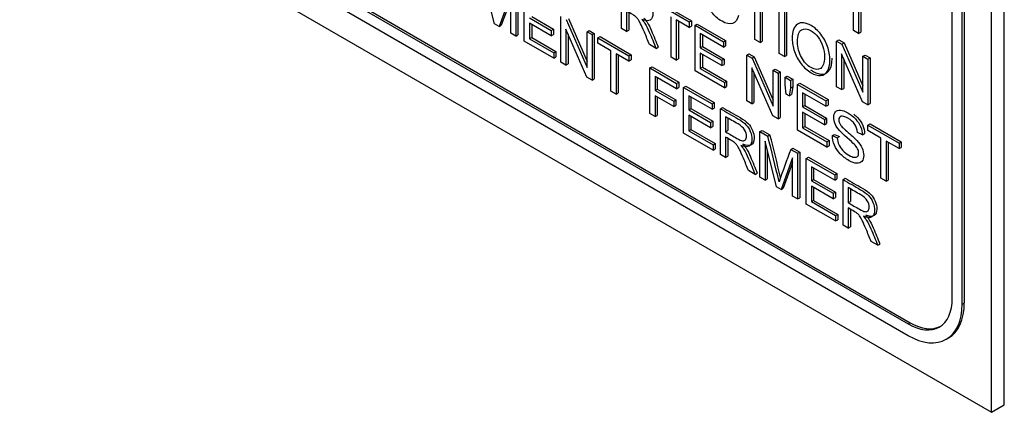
# Model space of a CAD drawing. Header units: inches. Extents: x 1 to 359, y -2 to 239.
# Tile 36 of 57: x 330.78 to 332.392, y 180.924 to 181.566. Entities that reach past the tile are written whole.
import ezdxf

# ---------------------------------------------------------------- set-up
doc = ezdxf.new("R2010")
doc.units = ezdxf.units.IN
doc.header["$MEASUREMENT"] = 0
doc.layers.add('Default', color=7, linetype='Continuous')
doc.layers.add('LAB20180', color=7, linetype='Continuous')

# ---------------------------------------------------------------- blocks, each defined once
blk = doc.blocks.new('SE1')
at = {"layer": 'LAB20180', "color": 7, "linetype": 'Continuous'}
for p, q in [((332.3711, 180.9242), (332.3711, 183.986)), ((332.3923, 180.9364), (332.3923, 183.9983)), ((332.3071, 181.1105), (332.3071, 183.8654)), ((332.3233, 181.1011), (332.3233, 183.856)), ((332.3269, 181.1032), (332.3269, 183.8581)), ((330.7801, 181.8427), (332.3711, 180.9242)), ((330.9094, 181.8338), (332.2346, 181.0687)), ((330.913, 181.8358), (332.2381, 181.0707)), ((330.9094, 181.815), (332.2346, 181.0499)), ((331.5574, 181.5597), (331.5388, 181.6341)), ((331.5957, 181.6164), (331.5957, 181.5417)), ((331.7653, 181.5522), (331.7653, 181.6269)), ((331.584, 181.6069), (331.565, 181.5553)), ((331.584, 181.5994), (331.5685, 181.5574)), ((331.584, 181.5444), (331.584, 181.6069)), ((331.5922, 181.6143), (331.5922, 181.5396)), ((331.6063, 181.5315), (331.6063, 181.6062)), ((331.9838, 181.534), (331.9838, 181.5999)), ((332.1452, 181.5488), (332.1452, 181.6147)), ((332.1537, 181.6098), (332.1537, 181.5439)), ((332.1572, 181.6078), (332.1572, 181.5459)), ((331.8255, 181.5922), (331.8765, 181.5627)), ((331.829, 181.5942), (331.88, 181.5648)), ((331.9923, 181.595), (331.9923, 181.5291)), ((331.9959, 181.593), (331.9959, 181.5311)), ((332.0239, 181.5109), (332.0239, 181.5856)), ((332.0359, 181.5827), (332.0359, 181.508)), ((331.6148, 181.5695), (331.6505, 181.5489)), ((331.6184, 181.5715), (331.6541, 181.5509)), ((331.6661, 181.4969), (331.6661, 181.5716)), ((331.6749, 181.5666), (331.7091, 181.4881)), ((331.6785, 181.5686), (331.7091, 181.4982)), ((331.7739, 181.5804), (331.7739, 181.5473)), ((331.7774, 181.5783), (331.7774, 181.5493)), ((331.8467, 181.5052), (331.8467, 181.5711)), ((332.0324, 181.5807), (332.0324, 181.506)), ((331.565, 181.5553), (331.5574, 181.5597)), ((331.565, 181.5553), (331.5685, 181.5574)), ((331.6505, 181.5402), (331.6148, 181.5608)), ((331.6148, 181.5608), (331.6148, 181.5353)), ((331.6184, 181.5587), (331.6184, 181.5374)), ((331.6505, 181.5489), (331.6541, 181.5509)), ((331.6541, 181.5509), (331.6541, 181.5422)), ((331.7085, 181.4725), (331.6744, 181.5509)), ((331.6744, 181.5509), (331.6744, 181.4922)), ((331.7739, 181.5473), (331.7653, 181.5522)), ((331.8765, 181.5539), (331.8552, 181.5662)), ((331.8552, 181.5662), (331.8552, 181.5003)), ((331.8587, 181.5642), (331.8587, 181.5024)), ((331.8765, 181.5627), (331.88, 181.5648)), ((331.8765, 181.5627), (331.8765, 181.5539)), ((331.8765, 181.5539), (331.88, 181.556)), ((331.88, 181.5648), (331.88, 181.556)), ((331.8859, 181.5573), (331.8894, 181.5593)), ((331.8859, 181.4826), (331.8859, 181.5573)), ((331.8859, 181.5573), (331.9325, 181.5304)), ((331.8894, 181.5593), (331.936, 181.5324)), ((331.5922, 181.5396), (331.584, 181.5444)), ((331.5922, 181.5396), (331.5957, 181.5417)), ((331.6148, 181.5353), (331.6184, 181.5374)), ((331.6148, 181.5353), (331.6545, 181.5124)), ((331.6184, 181.5374), (331.658, 181.5145)), ((331.6505, 181.5489), (331.6505, 181.5402)), ((331.6505, 181.5402), (331.6541, 181.5422)), ((331.6779, 181.5428), (331.6779, 181.4942)), ((331.7091, 181.5468), (331.7127, 181.5489)), ((331.7091, 181.4881), (331.7091, 181.5468)), ((331.7091, 181.5468), (331.7173, 181.5421)), ((331.7127, 181.5489), (331.7208, 181.5441)), ((331.7173, 181.5421), (331.7208, 181.5441)), ((331.7173, 181.5421), (331.7173, 181.4674)), ((331.7208, 181.5441), (331.7208, 181.4694)), ((331.7267, 181.5367), (331.7303, 181.5387)), ((331.7267, 181.5279), (331.7267, 181.5367)), ((331.7267, 181.5367), (331.7777, 181.5072)), ((331.7303, 181.5387), (331.7813, 181.5092)), ((331.7739, 181.5473), (331.7774, 181.5493)), ((331.9325, 181.5216), (331.8944, 181.5436)), ((331.8944, 181.5436), (331.8944, 181.5206)), ((331.8979, 181.5416), (331.8979, 181.5227)), ((332.1537, 181.5439), (332.1452, 181.5488)), ((332.1537, 181.5439), (332.1572, 181.5459)), ((331.6545, 181.5037), (331.6063, 181.5315)), ((331.748, 181.5156), (331.7267, 181.5279)), ((331.8222, 181.5194), (331.8115, 181.5256)), ((331.8222, 181.5194), (331.8257, 181.5214)), ((331.8944, 181.5206), (331.8979, 181.5227)), ((331.8944, 181.5206), (331.93, 181.5)), ((331.8979, 181.5227), (331.9336, 181.5021)), ((331.9325, 181.5304), (331.936, 181.5324)), ((331.9325, 181.5304), (331.9325, 181.5216)), ((331.9325, 181.5216), (331.936, 181.5236)), ((331.936, 181.5324), (331.936, 181.5236)), ((331.9923, 181.5291), (331.9838, 181.534)), ((331.9923, 181.5291), (331.9959, 181.5311)), ((332.1177, 181.5314), (332.1212, 181.5335)), ((332.1177, 181.4567), (332.1177, 181.5314)), ((332.1177, 181.5314), (332.1265, 181.5263)), ((332.1212, 181.5335), (332.13, 181.5284)), ((332.1265, 181.5263), (332.13, 181.5284)), ((332.1265, 181.5263), (332.1607, 181.4479)), ((332.13, 181.5284), (332.1607, 181.458)), ((331.6545, 181.5124), (331.658, 181.5145)), ((331.6545, 181.5124), (331.6545, 181.5037)), ((331.6545, 181.5037), (331.658, 181.5057)), ((331.658, 181.5145), (331.658, 181.5057)), ((331.748, 181.4497), (331.748, 181.5156)), ((331.7777, 181.4984), (331.7565, 181.5107)), ((331.7565, 181.5107), (331.7565, 181.4448)), ((331.76, 181.5086), (331.76, 181.4468)), ((331.7777, 181.5072), (331.7813, 181.5092)), ((331.7777, 181.5072), (331.7777, 181.4984)), ((331.7813, 181.5092), (331.7813, 181.5005)), ((331.8552, 181.5003), (331.8467, 181.5052)), ((331.8552, 181.5003), (331.8587, 181.5024)), ((331.93, 181.4913), (331.8944, 181.5119)), ((331.8944, 181.5119), (331.8944, 181.4865)), ((331.8979, 181.5099), (331.8979, 181.4885)), ((331.93, 181.5), (331.9336, 181.5021)), ((331.9336, 181.5021), (331.9336, 181.4933)), ((331.9706, 181.5084), (331.9741, 181.5104)), ((331.9706, 181.4337), (331.9706, 181.5084)), ((331.9706, 181.5084), (331.9794, 181.5033)), ((331.9741, 181.5104), (331.9829, 181.5054)), ((331.9794, 181.5033), (331.9829, 181.5054)), ((331.9794, 181.5033), (332.0136, 181.4248)), ((331.9829, 181.5054), (332.0136, 181.435)), ((332.0324, 181.506), (332.0239, 181.5109)), ((332.0324, 181.506), (332.0359, 181.508)), ((332.1601, 181.4322), (332.1259, 181.5107)), ((332.1259, 181.5107), (332.1259, 181.452)), ((332.1295, 181.5026), (332.1295, 181.454)), ((332.1607, 181.5066), (332.1642, 181.5086)), ((332.1607, 181.4479), (332.1607, 181.5066)), ((332.1607, 181.5066), (332.1689, 181.5019)), ((332.1642, 181.5086), (332.1724, 181.5039)), ((332.1689, 181.5019), (332.1724, 181.5039)), ((332.1689, 181.5019), (332.1689, 181.4272)), ((332.1724, 181.5039), (332.1724, 181.4292)), ((331.6744, 181.4922), (331.6661, 181.4969)), ((331.6744, 181.4922), (331.6779, 181.4942)), ((331.7777, 181.4984), (331.7813, 181.5005)), ((331.812, 181.4874), (331.8156, 181.4894)), ((331.812, 181.4127), (331.812, 181.4874)), ((331.812, 181.4874), (331.8556, 181.4622)), ((331.8156, 181.4894), (331.8592, 181.4643)), ((331.8944, 181.4865), (331.8979, 181.4885)), ((331.8944, 181.4865), (331.934, 181.4636)), ((331.8979, 181.4885), (331.9375, 181.4656)), ((331.93, 181.5), (331.93, 181.4913)), ((331.93, 181.4913), (331.9336, 181.4933)), ((332.013, 181.4092), (331.9788, 181.4876)), ((331.9788, 181.4876), (331.9788, 181.429)), ((331.7173, 181.4674), (331.7085, 181.4725)), ((331.8556, 181.4534), (331.8206, 181.4737)), ((331.8206, 181.4737), (331.8206, 181.4506)), ((331.8241, 181.4716), (331.8241, 181.4526)), ((331.934, 181.4548), (331.8859, 181.4826)), ((331.9823, 181.4795), (331.9823, 181.431)), ((332.0136, 181.4836), (332.0171, 181.4856)), ((332.0136, 181.4248), (332.0136, 181.4836)), ((332.0136, 181.4836), (332.0218, 181.4789)), ((332.0171, 181.4856), (332.0253, 181.4809)), ((332.0218, 181.4789), (332.0253, 181.4809)), ((332.0218, 181.4789), (332.0218, 181.4042)), ((332.0253, 181.4809), (332.0253, 181.4062)), ((332.0332, 181.4723), (332.0367, 181.4743)), ((332.0332, 181.4597), (332.0332, 181.4723)), ((332.0332, 181.4723), (332.0422, 181.467)), ((332.0367, 181.4743), (332.0458, 181.4691)), ((331.7173, 181.4674), (331.7208, 181.4694)), ((331.8556, 181.4622), (331.8592, 181.4643)), ((331.8556, 181.4622), (331.8556, 181.4534)), ((331.8556, 181.4534), (331.8592, 181.4555)), ((331.8592, 181.4643), (331.8592, 181.4555)), ((331.8672, 181.4556), (331.8707, 181.4576)), ((331.8672, 181.3809), (331.8672, 181.4556)), ((331.8672, 181.4556), (331.9138, 181.4287)), ((331.8707, 181.4576), (331.9173, 181.4307)), ((331.934, 181.4636), (331.9375, 181.4656)), ((331.934, 181.4636), (331.934, 181.4548)), ((331.934, 181.4548), (331.9375, 181.4569)), ((331.9375, 181.4656), (331.9375, 181.4569)), ((332.0352, 181.4446), (332.0332, 181.4597)), ((332.0422, 181.4545), (332.0401, 181.4418)), ((332.0422, 181.467), (332.0458, 181.4691)), ((332.0422, 181.467), (332.0422, 181.4545)), ((332.0422, 181.4545), (332.0458, 181.4565)), ((332.0458, 181.4565), (332.0437, 181.4438)), ((332.0458, 181.4691), (332.0458, 181.4565)), ((332.0536, 181.4604), (332.0572, 181.4625)), ((332.0536, 181.3857), (332.0536, 181.4604)), ((332.0536, 181.4604), (332.1003, 181.4335)), ((332.0572, 181.4625), (332.1038, 181.4356)), ((332.1259, 181.452), (332.1177, 181.4567)), ((332.1259, 181.452), (332.1295, 181.454)), ((331.7565, 181.4448), (331.748, 181.4497)), ((331.7565, 181.4448), (331.76, 181.4468)), ((331.8206, 181.4506), (331.8241, 181.4526)), ((331.8206, 181.4506), (331.8509, 181.4331)), ((331.8509, 181.4243), (331.8206, 181.4418)), ((331.8206, 181.4418), (331.8206, 181.4078)), ((331.8241, 181.4526), (331.8544, 181.4351)), ((331.8241, 181.4397), (331.8241, 181.4098)), ((331.9138, 181.4199), (331.8756, 181.4419)), ((331.8756, 181.4419), (331.8756, 181.4189)), ((331.8792, 181.4398), (331.8792, 181.421)), ((332.0401, 181.4418), (332.0352, 181.4446)), ((332.0401, 181.4418), (332.0437, 181.4438)), ((332.1003, 181.4247), (332.0621, 181.4467)), ((332.0621, 181.4467), (332.0621, 181.4238)), ((332.0657, 181.4447), (332.0657, 181.4258)), ((331.8509, 181.4331), (331.8544, 181.4351)), ((331.8509, 181.4331), (331.8509, 181.4243)), ((331.8509, 181.4243), (331.8544, 181.4263)), ((331.8544, 181.4351), (331.8544, 181.4263)), ((331.9138, 181.4287), (331.9173, 181.4307)), ((331.9138, 181.4287), (331.9138, 181.4199)), ((331.9138, 181.4199), (331.9173, 181.4219)), ((331.9173, 181.4307), (331.9173, 181.4219)), ((331.9274, 181.4208), (331.931, 181.4228)), ((331.9788, 181.429), (331.9706, 181.4337)), ((331.9788, 181.429), (331.9823, 181.431)), ((332.0621, 181.4238), (332.0657, 181.4258)), ((332.0621, 181.4238), (332.0978, 181.4032)), ((332.0657, 181.4258), (332.1013, 181.4052)), ((332.1003, 181.4335), (332.1038, 181.4356)), ((332.1003, 181.4335), (332.1003, 181.4247)), ((332.1003, 181.4247), (332.1038, 181.4268)), ((332.1038, 181.4356), (332.1038, 181.4268)), ((332.1689, 181.4272), (332.1601, 181.4322)), ((332.1689, 181.4272), (332.1724, 181.4292)), ((331.8206, 181.4078), (331.812, 181.4127)), ((331.8206, 181.4078), (331.8241, 181.4098)), ((331.8756, 181.4189), (331.8792, 181.421)), ((331.8756, 181.4189), (331.9113, 181.3983)), ((331.9113, 181.3896), (331.8756, 181.4102)), ((331.8756, 181.4102), (331.8756, 181.3847)), ((331.8792, 181.421), (331.9149, 181.4004)), ((331.8792, 181.4081), (331.8792, 181.3868)), ((331.9274, 181.3461), (331.9274, 181.4208)), ((331.9359, 181.4076), (331.9359, 181.3829)), ((331.9395, 181.4056), (331.9395, 181.3849)), ((332.0218, 181.4042), (332.013, 181.4092)), ((332.0218, 181.4042), (332.0253, 181.4062)), ((332.0978, 181.3944), (332.0621, 181.415)), ((332.0621, 181.415), (332.0621, 181.3896)), ((332.0657, 181.413), (332.0657, 181.3916)), ((332.0978, 181.4032), (332.1013, 181.4052)), ((332.1013, 181.4052), (332.1013, 181.3965)), ((331.9113, 181.3983), (331.9149, 181.4004)), ((331.9113, 181.3983), (331.9113, 181.3896)), ((331.9113, 181.3896), (331.9149, 181.3916)), ((331.9149, 181.4004), (331.9149, 181.3916)), ((332.0621, 181.3896), (332.0657, 181.3916)), ((332.0621, 181.3896), (332.1018, 181.3667)), ((332.0657, 181.3916), (332.1053, 181.3688)), ((332.0978, 181.4032), (332.0978, 181.3944)), ((332.0978, 181.3944), (332.1013, 181.3965)), ((332.169, 181.3938), (332.1726, 181.3959)), ((332.169, 181.385), (332.169, 181.3938)), ((332.169, 181.3938), (332.22, 181.3644)), ((332.1726, 181.3959), (332.2236, 181.3664)), ((331.9153, 181.3531), (331.8672, 181.3809)), ((331.8756, 181.3847), (331.8792, 181.3868)), ((331.8756, 181.3847), (331.9153, 181.3618)), ((331.8792, 181.3868), (331.9188, 181.3639)), ((331.9359, 181.3829), (331.9395, 181.3849)), ((331.9359, 181.3743), (331.9359, 181.3412)), ((331.9922, 181.3834), (331.9958, 181.3854)), ((331.9922, 181.3087), (331.9922, 181.3834)), ((331.9922, 181.3834), (332.005, 181.376)), ((331.9958, 181.3854), (332.0086, 181.378)), ((332.005, 181.376), (332.0086, 181.378)), ((332.1018, 181.358), (332.0536, 181.3857)), ((332.1107, 181.3768), (332.1143, 181.3788)), ((332.1107, 181.3768), (332.1188, 181.3731)), ((332.1143, 181.3788), (332.1223, 181.3751)), ((332.1188, 181.3731), (332.1223, 181.3751)), ((332.1601, 181.3779), (332.1519, 181.382)), ((332.1601, 181.3779), (332.1636, 181.38)), ((332.1903, 181.3728), (332.169, 181.385)), ((331.9153, 181.3618), (331.9188, 181.3639)), ((331.9153, 181.3618), (331.9153, 181.3531)), ((331.9188, 181.3639), (331.9188, 181.3551)), ((331.9395, 181.3714), (331.9395, 181.3432)), ((332.0191, 181.2931), (332.0005, 181.3675)), ((332.0005, 181.3675), (332.0005, 181.3039)), ((332.1018, 181.3667), (332.1053, 181.3688)), ((332.1018, 181.3667), (332.1018, 181.358)), ((332.1018, 181.358), (332.1053, 181.36)), ((332.1053, 181.3688), (332.1053, 181.36)), ((332.1903, 181.3069), (332.1903, 181.3728)), ((332.22, 181.3556), (332.1988, 181.3679)), ((332.1988, 181.3679), (332.1988, 181.302)), ((332.2023, 181.3658), (332.2023, 181.304)), ((332.22, 181.3644), (332.2236, 181.3664)), ((332.22, 181.3644), (332.22, 181.3556)), ((332.22, 181.3556), (332.2236, 181.3576)), ((332.2236, 181.3664), (332.2236, 181.3576)), ((331.9153, 181.3531), (331.9188, 181.3551)), ((331.9359, 181.3412), (331.9274, 181.3461)), ((331.9359, 181.3412), (331.9395, 181.3432)), ((332.004, 181.3535), (332.004, 181.306)), ((332.0425, 181.3543), (332.0461, 181.3564)), ((332.0425, 181.3543), (332.0539, 181.3478)), ((332.0461, 181.3564), (332.0574, 181.3498)), ((332.0539, 181.3478), (332.0574, 181.3498)), ((332.0539, 181.3478), (332.0539, 181.2731)), ((332.0574, 181.3498), (332.0574, 181.2751)), ((332.068, 181.3396), (332.0716, 181.3416)), ((332.0716, 181.3416), (332.1182, 181.3147)), ((332.0457, 181.3404), (332.0267, 181.2888)), ((332.0457, 181.3328), (332.0302, 181.2908)), ((332.0457, 181.2778), (332.0457, 181.3404)), ((332.068, 181.2649), (332.068, 181.3396)), ((332.068, 181.3396), (332.1146, 181.3127)), ((332.1146, 181.3039), (332.0765, 181.3259)), ((332.0765, 181.3259), (332.0765, 181.303)), ((331.9843, 181.3133), (331.9736, 181.3195)), ((331.9843, 181.3133), (331.9878, 181.3153)), ((332.0005, 181.3039), (331.9922, 181.3087)), ((332.08, 181.3239), (332.08, 181.305)), ((332.1146, 181.3127), (332.1182, 181.3147)), ((332.1146, 181.3127), (332.1146, 181.3039)), ((332.1182, 181.3147), (332.1182, 181.3059)), ((332.0005, 181.3039), (332.004, 181.306)), ((332.0267, 181.2888), (332.0191, 181.2931)), ((332.0765, 181.303), (332.08, 181.305)), ((332.0765, 181.303), (332.1122, 181.2824)), ((332.1122, 181.2736), (332.0765, 181.2942)), ((332.0765, 181.2942), (332.0765, 181.2688)), ((332.08, 181.305), (332.1157, 181.2844)), ((332.1146, 181.3039), (332.1182, 181.3059)), ((332.1283, 181.3048), (332.1318, 181.3069)), ((332.1283, 181.2301), (332.1283, 181.3048)), ((332.1988, 181.302), (332.1903, 181.3069)), ((332.1988, 181.302), (332.2023, 181.304)), ((332.0267, 181.2888), (332.0302, 181.2908)), ((332.0539, 181.2731), (332.0457, 181.2778)), ((332.08, 181.2922), (332.08, 181.2708)), ((332.1122, 181.2824), (332.1157, 181.2844)), ((332.1122, 181.2824), (332.1122, 181.2736)), ((332.1157, 181.2844), (332.1157, 181.2757)), ((332.1368, 181.2917), (332.1368, 181.2669)), ((332.1403, 181.2896), (332.1403, 181.2689)), ((332.0539, 181.2731), (332.0574, 181.2751)), ((332.1161, 181.2371), (332.068, 181.2649)), ((332.0765, 181.2688), (332.08, 181.2708)), ((332.0765, 181.2688), (332.1161, 181.2459)), ((332.08, 181.2708), (332.1197, 181.2479)), ((332.1122, 181.2736), (332.1157, 181.2757)), ((332.1368, 181.2669), (332.1403, 181.2689)), ((332.1161, 181.2459), (332.1197, 181.2479)), ((332.1161, 181.2459), (332.1161, 181.2371)), ((332.1197, 181.2479), (332.1197, 181.2392)), ((332.1368, 181.2584), (332.1368, 181.2252)), ((332.1403, 181.2555), (332.1403, 181.2273)), ((332.1161, 181.2371), (332.1197, 181.2392)), ((332.1368, 181.2252), (332.1283, 181.2301)), ((332.1368, 181.2252), (332.1403, 181.2273)), ((332.1851, 181.1973), (332.1744, 181.2035)), ((332.1851, 181.1973), (332.1887, 181.1993)), ((332.3233, 181.1011), (332.3269, 181.1032)), ((332.2346, 181.0687), (332.2381, 181.0707)), ((332.2973, 181.0437), (332.3009, 181.0457)), ((332.3711, 180.9242), (332.3923, 180.9364))]:
    blk.add_line(p, q, dxfattribs=at)
for centre, radius, start, end in [((328.4118, 180.4491), 3.7108, 13.278, 14.4644), ((328.4154, 180.4511), 3.7108, 13.3517, 14.4644), ((334.1985, 180.546), 2.3025, 159.4479, 160.8482)]:
    blk.add_arc(centre, radius, start, end, dxfattribs=at)
for centre, major_axis, start_param, end_param in [((332.2346, 181.1523), (-0.0512, 0.0887), 2.356194, 3.926991), ((332.2346, 181.1523), (-0.0627, 0.1087), 2.356194, 3.926991), ((332.2381, 181.1544), (-0.0627, 0.1087), 3.141593, 3.926991), ((332.2381, 181.1544), (-0.0512, 0.0887), 2.356194, 3.107081)]:
    blk.add_ellipse(centre, major_axis=major_axis, ratio=0.57735, start_param=start_param, end_param=end_param, dxfattribs=at)
for points, knots in [([(331.9568, 181.5733), (331.955, 181.5662), (331.9518, 181.5619), (331.9472, 181.5603), (331.9425, 181.5587), (331.9368, 181.5599), (331.9231, 181.5678), (331.9175, 181.5727), (331.9131, 181.5786), (331.9087, 181.5843), (331.9054, 181.591), (331.9008, 181.606), (331.8997, 181.6133), (331.8997, 181.6282), (331.901, 181.6343), (331.9036, 181.6385), (331.9062, 181.6428), (331.9098, 181.6451), (331.9145, 181.6454), (331.9193, 181.6457), (331.9245, 181.6441), (331.9367, 181.6371), (331.9421, 181.6321), (331.9465, 181.6258), (331.9509, 181.6194), (331.954, 181.6123), (331.9558, 181.6044)], [0, 0, 0, 0, 0.109878, 0.109878, 0.109878, 0.211634, 0.211634, 0.317305, 0.317305, 0.317305, 0.414299, 0.414299, 0.511293, 0.511293, 0.616369, 0.616369, 0.616369, 0.70875, 0.70875, 0.70875, 0.798999, 0.798999, 0.902239, 0.902239, 0.902239, 1, 1, 1, 1]), ([(331.7653, 181.6269), (331.7749, 181.6214), (331.7844, 181.6159), (331.794, 181.6104), (331.7997, 181.607), (331.8041, 181.6038), (331.8101, 181.5977), (331.8125, 181.5939), (331.8161, 181.5851), (331.8169, 181.5808), (331.8169, 181.5714), (331.8155, 181.5678), (331.8095, 181.564), (331.8049, 181.5643), (331.7987, 181.5669)], [0, 0, 0, 0, 0.31851, 0.31851, 0.31851, 0.439993, 0.439993, 0.561476, 0.561476, 0.682959, 0.682959, 0.841479, 0.841479, 1, 1, 1, 1]), ([(331.8115, 181.5256), (331.8086, 181.5324), (331.8058, 181.5392), (331.803, 181.546), (331.8005, 181.552), (331.7984, 181.5566), (331.7968, 181.5599), (331.7952, 181.5632), (331.7937, 181.5657), (331.7924, 181.5674), (331.7912, 181.569), (331.7898, 181.5705), (331.7885, 181.5716), (331.7876, 181.5724), (331.786, 181.5734), (331.7838, 181.5747), (331.7805, 181.5766), (331.7772, 181.5785), (331.7739, 181.5804)], [0, 0, 0, 0, 0.307277, 0.307277, 0.307277, 0.516574, 0.516574, 0.516574, 0.634996, 0.634996, 0.634996, 0.716746, 0.716746, 0.716746, 0.809168, 0.809168, 0.809168, 1, 1, 1, 1]), ([(331.7987, 181.5669), (331.801, 181.5644), (331.8027, 181.5621), (331.8039, 181.5602), (331.8064, 181.5562), (331.8088, 181.5514), (331.811, 181.5462), (331.8148, 181.5372), (331.8185, 181.5283), (331.8222, 181.5194)], [0, 0, 0, 0, 0.160112, 0.160112, 0.160112, 0.453397, 0.453397, 0.453397, 1, 1, 1, 1]), ([(331.8023, 181.569), (331.8046, 181.5664), (331.8063, 181.5641), (331.8074, 181.5622), (331.81, 181.5582), (331.8123, 181.5535), (331.8145, 181.5482), (331.8183, 181.5393), (331.822, 181.5303), (331.8257, 181.5214)], [0, 0, 0, 0, 0.160112, 0.160112, 0.160112, 0.453397, 0.453397, 0.453397, 1, 1, 1, 1]), ([(332.045, 181.535), (332.045, 181.5474), (332.0479, 181.5554), (332.0536, 181.5591), (332.0594, 181.5628), (332.0668, 181.562), (332.0818, 181.5533), (332.0872, 181.5486), (332.0968, 181.5365), (332.1004, 181.5298), (332.1029, 181.5225), (332.1054, 181.5152), (332.1066, 181.5078), (332.1066, 181.4927), (332.1053, 181.4867), (332.1001, 181.4778), (332.0963, 181.4755), (332.0915, 181.4752), (332.0866, 181.475), (332.0814, 181.4764), (332.0698, 181.4832), (332.0643, 181.488), (332.0548, 181.5003), (332.0512, 181.507), (332.0487, 181.5143), (332.0463, 181.5215), (332.045, 181.5285), (332.045, 181.535)], [0, 0, 0, 0, 0.133484, 0.133484, 0.133484, 0.256502, 0.256502, 0.33696, 0.33696, 0.417418, 0.417418, 0.417418, 0.501976, 0.501976, 0.588225, 0.588225, 0.674475, 0.674475, 0.674475, 0.751467, 0.751467, 0.834973, 0.834973, 0.91848, 0.91848, 0.91848, 1, 1, 1, 1]), ([(332.0538, 181.5298), (332.0538, 181.5208), (332.0559, 181.5125), (332.0643, 181.4973), (332.0695, 181.4917), (332.0822, 181.4844), (332.0875, 181.484), (332.0916, 181.4868), (332.0957, 181.4896), (332.0978, 181.4958), (332.0978, 181.5114), (332.097, 181.5173), (332.0952, 181.5228), (332.0934, 181.5284), (332.0908, 181.5333), (332.0874, 181.5378), (332.084, 181.5423), (332.0802, 181.5457), (332.0759, 181.5482), (332.0699, 181.5517), (332.0647, 181.5522), (332.0603, 181.55), (332.056, 181.5477), (332.0538, 181.5409), (332.0538, 181.5298)], [0, 0, 0, 0, 0.119188, 0.119188, 0.238375, 0.238375, 0.359185, 0.359185, 0.359185, 0.4976, 0.4976, 0.585095, 0.585095, 0.585095, 0.663975, 0.663975, 0.663975, 0.742633, 0.742633, 0.742633, 0.854562, 0.854562, 0.854562, 1, 1, 1, 1]), ([(332.075, 181.4845), (332.0764, 181.4835), (332.0779, 181.4826), (332.085, 181.4785), (332.0902, 181.477), (332.095, 181.4773), (332.0999, 181.4775), (332.1036, 181.4799), (332.1089, 181.4888), (332.1102, 181.4948), (332.1102, 181.5028), (332.1102, 181.5032), (332.1102, 181.5036)], [0.2281464, 0.2281464, 0.2281464, 0.2281464, 0.2485333, 0.2485333, 0.3255251, 0.3255251, 0.3255251, 0.4117745, 0.4117745, 0.498024, 0.498024, 0.5027433, 0.5027433, 0.5027433, 0.5027433]), ([(331.931, 181.4228), (331.9405, 181.4173), (331.95, 181.4118), (331.9596, 181.4063), (331.9653, 181.403), (331.9697, 181.3998), (331.9757, 181.3936), (331.9781, 181.3898), (331.9799, 181.3854), (331.9817, 181.381), (331.9826, 181.3767), (331.9826, 181.3673), (331.9811, 181.3637), (331.9752, 181.3599), (331.9706, 181.3602), (331.9644, 181.3628)], [0, 0, 0, 0, 0.318575, 0.318575, 0.318575, 0.446337, 0.446337, 0.5741, 0.5741, 0.5741, 0.692086, 0.692086, 0.846043, 0.846043, 1, 1, 1, 1]), ([(331.9274, 181.4208), (331.937, 181.4153), (331.9465, 181.4098), (331.956, 181.4043), (331.9618, 181.4009), (331.9662, 181.3977), (331.9722, 181.3916), (331.9746, 181.3878), (331.9764, 181.3834), (331.9781, 181.379), (331.9791, 181.3747), (331.9791, 181.3653), (331.9776, 181.3617), (331.9716, 181.3578), (331.9671, 181.3582), (331.9609, 181.3608)], [0, 0, 0, 0, 0.318575, 0.318575, 0.318575, 0.446337, 0.446337, 0.5741, 0.5741, 0.5741, 0.692086, 0.692086, 0.846043, 0.846043, 1, 1, 1, 1]), ([(331.9359, 181.3829), (331.9421, 181.3793), (331.9482, 181.3758), (331.9543, 181.3723), (331.9582, 181.37), (331.9613, 181.3687), (331.9657, 181.368), (331.9674, 181.3686), (331.9685, 181.37), (331.9697, 181.3714), (331.9702, 181.3733), (331.9702, 181.3792), (331.9691, 181.3827), (331.9669, 181.3863), (331.9647, 181.3899), (331.9612, 181.3931), (331.9564, 181.3958), (331.9496, 181.3997), (331.9428, 181.4037), (331.9359, 181.4076)], [0, 0, 0, 0, 0.228458, 0.228458, 0.228458, 0.326582, 0.326582, 0.424707, 0.424707, 0.424707, 0.499017, 0.499017, 0.606691, 0.606691, 0.606691, 0.745818, 0.745818, 0.745818, 1, 1, 1, 1]), ([(332.1519, 181.382), (332.1514, 181.3869), (332.15, 181.3913), (332.1474, 181.3952), (332.1449, 181.399), (332.1411, 181.4024), (332.131, 181.4082), (332.1272, 181.4093), (332.1249, 181.4084), (332.1226, 181.4076), (332.1213, 181.4057), (332.1213, 181.3999), (332.1222, 181.3972), (332.1238, 181.3945), (332.1255, 181.3918), (332.1298, 181.3876), (332.1367, 181.3818), (332.1436, 181.3759), (332.1484, 181.3716), (332.151, 181.3688), (332.1548, 181.3645), (332.1575, 181.3605), (332.1593, 181.3564), (332.1612, 181.3523), (332.1621, 181.3482), (332.1621, 181.3403), (332.1611, 181.337), (332.1591, 181.3347), (332.1571, 181.3324), (332.1543, 181.3313), (332.1506, 181.3315), (332.1469, 181.3317), (332.1428, 181.333), (332.1324, 181.3391), (332.1275, 181.3429), (332.1235, 181.3471), (332.1196, 181.3513), (332.1165, 181.3561), (332.1143, 181.3613), (332.1121, 181.3666), (332.1108, 181.3717), (332.1107, 181.3768)], [0, 0, 0, 0, 0.061312, 0.061312, 0.061312, 0.129301, 0.129301, 0.199655, 0.199655, 0.199655, 0.244565, 0.244565, 0.283681, 0.283681, 0.283681, 0.363923, 0.363923, 0.363923, 0.45074, 0.45074, 0.45074, 0.513304, 0.513304, 0.513304, 0.571679, 0.571679, 0.630054, 0.630054, 0.630054, 0.695239, 0.695239, 0.695239, 0.766446, 0.766446, 0.856951, 0.856951, 0.856951, 0.928217, 0.928217, 0.928217, 1, 1, 1, 1]), ([(332.1188, 181.3731), (332.1192, 181.3691), (332.1201, 181.3654), (332.1214, 181.3622), (332.1228, 181.359), (332.125, 181.3558), (332.1309, 181.3494), (332.1342, 181.3468), (332.1411, 181.3428), (332.1439, 181.3417), (332.1489, 181.3411), (332.1508, 181.3415), (332.152, 181.3428), (332.1532, 181.3441), (332.1538, 181.3458), (332.1538, 181.3505), (332.1532, 181.3528), (332.1508, 181.3577), (332.1489, 181.3603), (332.1462, 181.363), (332.1444, 181.3648), (332.1406, 181.3682), (332.1347, 181.3733), (332.1288, 181.3784), (332.1247, 181.3823), (332.1223, 181.3851), (332.1192, 181.3888), (332.1169, 181.3924), (332.1139, 181.3997), (332.1132, 181.4032), (332.1132, 181.4104), (332.1141, 181.4134), (332.1178, 181.4179), (332.1205, 181.4188), (332.124, 181.4185), (332.1275, 181.4182), (332.1315, 181.4167), (332.1406, 181.4114), (332.1448, 181.4081), (332.1485, 181.4042), (332.1521, 181.4003), (332.155, 181.3961), (332.1569, 181.3915), (332.1588, 181.3869), (332.1599, 181.3824), (332.1601, 181.3779)], [0, 0, 0, 0, 0.049955, 0.049955, 0.049955, 0.102828, 0.102828, 0.155702, 0.155702, 0.202977, 0.202977, 0.250252, 0.250252, 0.250252, 0.287071, 0.287071, 0.323107, 0.323107, 0.359143, 0.359143, 0.359143, 0.428482, 0.428482, 0.428482, 0.505003, 0.505003, 0.505003, 0.558514, 0.558514, 0.612025, 0.612025, 0.669359, 0.669359, 0.726692, 0.726692, 0.726692, 0.796428, 0.796428, 0.873067, 0.873067, 0.873067, 0.937109, 0.937109, 0.937109, 1, 1, 1, 1]), ([(332.146, 181.4118), (332.1481, 181.4101), (332.1502, 181.4082), (332.152, 181.4062), (332.1557, 181.4024), (332.1585, 181.3981), (332.1604, 181.3935), (332.1624, 181.3889), (332.1634, 181.3844), (332.1636, 181.38)], [0.8337766, 0.8337766, 0.8337766, 0.8337766, 0.8730671, 0.8730671, 0.8730671, 0.9371094, 0.9371094, 0.9371094, 1, 1, 1, 1]), ([(331.9736, 181.3195), (331.9707, 181.3263), (331.9679, 181.3331), (331.965, 181.3399), (331.9626, 181.3459), (331.9605, 181.3505), (331.9588, 181.3538), (331.9572, 181.3571), (331.9558, 181.3596), (331.9545, 181.3613), (331.9532, 181.3629), (331.952, 181.3643), (331.9506, 181.3655), (331.9496, 181.3663), (331.9481, 181.3673), (331.9458, 181.3686), (331.9425, 181.3706), (331.9392, 181.3724), (331.9359, 181.3743)], [0, 0, 0, 0, 0.307258, 0.307258, 0.307258, 0.516542, 0.516542, 0.516542, 0.634961, 0.634961, 0.634961, 0.716737, 0.716737, 0.716737, 0.809187, 0.809187, 0.809187, 1, 1, 1, 1]), ([(331.9609, 181.3608), (331.9631, 181.3582), (331.9648, 181.356), (331.966, 181.3541), (331.9685, 181.35), (331.9708, 181.3453), (331.9731, 181.3401), (331.9769, 181.3311), (331.9805, 181.3222), (331.9843, 181.3133)], [0, 0, 0, 0, 0.159282, 0.159282, 0.159282, 0.452857, 0.452857, 0.452857, 1, 1, 1, 1]), ([(331.9644, 181.3628), (331.9666, 181.3603), (331.9684, 181.358), (331.9695, 181.3561), (331.972, 181.3521), (331.9744, 181.3474), (331.9766, 181.3421), (331.9804, 181.3332), (331.9841, 181.3242), (331.9878, 181.3153)], [0, 0, 0, 0, 0.159282, 0.159282, 0.159282, 0.452857, 0.452857, 0.452857, 1, 1, 1, 1]), ([(332.1283, 181.3048), (332.1378, 181.2993), (332.1474, 181.2938), (332.1569, 181.2883), (332.1627, 181.285), (332.167, 181.2818), (332.173, 181.2756), (332.1754, 181.2718), (332.1772, 181.2674), (332.179, 181.263), (332.1799, 181.2587), (332.1799, 181.2493), (332.1784, 181.2457), (332.1725, 181.2419), (332.1679, 181.2422), (332.1617, 181.2448)], [0, 0, 0, 0, 0.318575, 0.318575, 0.318575, 0.446337, 0.446337, 0.5741, 0.5741, 0.5741, 0.692086, 0.692086, 0.846043, 0.846043, 1, 1, 1, 1]), ([(332.1318, 181.3069), (332.1414, 181.3014), (332.1509, 181.2958), (332.1604, 181.2903), (332.1662, 181.287), (332.1705, 181.2838), (332.1766, 181.2776), (332.179, 181.2739), (332.1807, 181.2695), (332.1825, 181.265), (332.1835, 181.2607), (332.1835, 181.2514), (332.1819, 181.2478), (332.176, 181.2439), (332.1714, 181.2443), (332.1653, 181.2469)], [0, 0, 0, 0, 0.318575, 0.318575, 0.318575, 0.446337, 0.446337, 0.5741, 0.5741, 0.5741, 0.692086, 0.692086, 0.846043, 0.846043, 1, 1, 1, 1]), ([(332.1368, 181.2669), (332.1429, 181.2634), (332.149, 181.2598), (332.1552, 181.2563), (332.1591, 181.254), (332.1621, 181.2527), (332.1665, 181.2521), (332.1682, 181.2526), (332.1694, 181.254), (332.1705, 181.2554), (332.1711, 181.2573), (332.1711, 181.2633), (332.17, 181.2668), (332.1678, 181.2703), (332.1656, 181.2739), (332.162, 181.2771), (332.1572, 181.2798), (332.1504, 181.2838), (332.1436, 181.2877), (332.1368, 181.2917)], [0, 0, 0, 0, 0.228458, 0.228458, 0.228458, 0.326582, 0.326582, 0.424707, 0.424707, 0.424707, 0.499017, 0.499017, 0.606691, 0.606691, 0.606691, 0.745818, 0.745818, 0.745818, 1, 1, 1, 1]), ([(332.1744, 181.2035), (332.1716, 181.2103), (332.1687, 181.2171), (332.1659, 181.224), (332.1634, 181.2299), (332.1613, 181.2345), (332.1597, 181.2378), (332.1581, 181.2411), (332.1566, 181.2436), (332.1553, 181.2453), (332.1541, 181.247), (332.1528, 181.2484), (332.1515, 181.2495), (332.1505, 181.2503), (332.1489, 181.2513), (332.1467, 181.2526), (332.1434, 181.2546), (332.1401, 181.2565), (332.1368, 181.2584)], [0, 0, 0, 0, 0.307258, 0.307258, 0.307258, 0.516542, 0.516542, 0.516542, 0.634961, 0.634961, 0.634961, 0.716737, 0.716737, 0.716737, 0.809187, 0.809187, 0.809187, 1, 1, 1, 1]), ([(332.1617, 181.2448), (332.164, 181.2423), (332.1657, 181.24), (332.1668, 181.2381), (332.1694, 181.2341), (332.1717, 181.2294), (332.1739, 181.2241), (332.1777, 181.2152), (332.1814, 181.2062), (332.1851, 181.1973)], [0, 0, 0, 0, 0.159282, 0.159282, 0.159282, 0.452857, 0.452857, 0.452857, 1, 1, 1, 1]), ([(332.1653, 181.2469), (332.1675, 181.2443), (332.1692, 181.242), (332.1704, 181.2402), (332.1729, 181.2361), (332.1752, 181.2314), (332.1775, 181.2261), (332.1813, 181.2172), (332.1849, 181.2083), (332.1887, 181.1993)], [0, 0, 0, 0, 0.159282, 0.159282, 0.159282, 0.452857, 0.452857, 0.452857, 1, 1, 1, 1])]:
    blk.add_open_spline(points, degree=3, knots=knots, dxfattribs=at)

msp = doc.modelspace()

# ---------------------------------------------------------------- block references
at = {"layer": 'Default'}
msp.add_blockref('SE1', (0, 0), dxfattribs=at)

doc.saveas('drawing.dxf')
